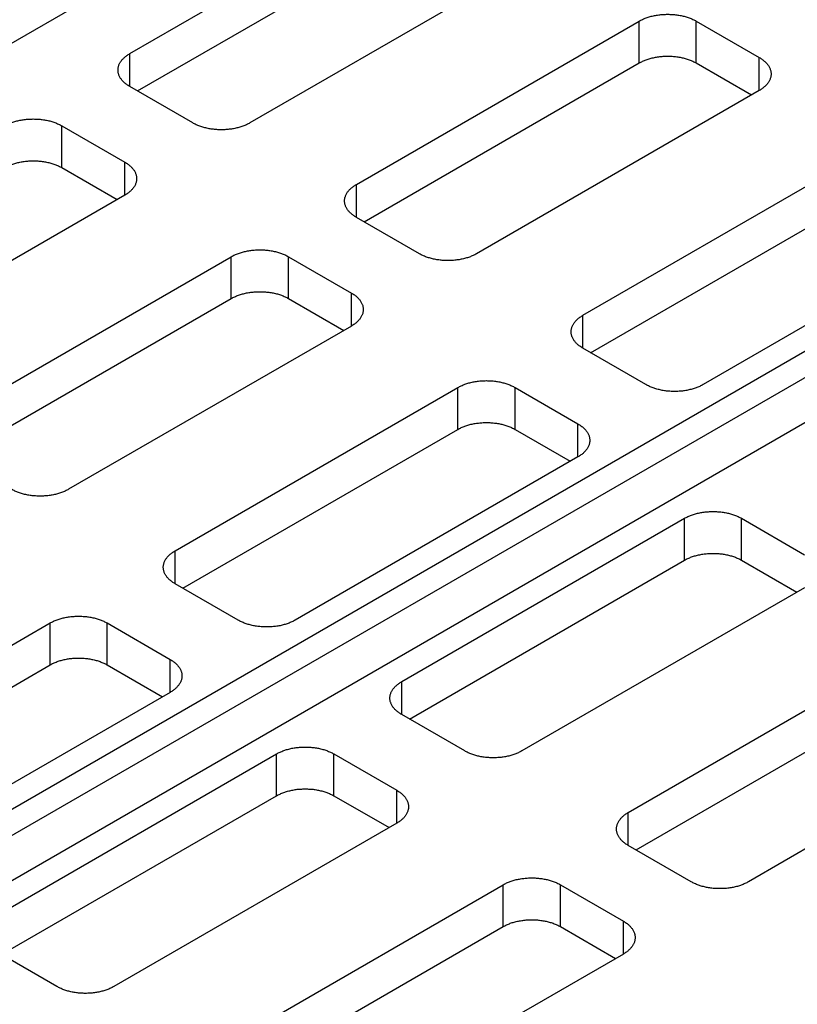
# Model space of a CAD drawing. Header units: inches. Extents: x 0 to 34, y 0 to 22.
# Tile 29 of 46: x 5.8 to 7, y 15.3 to 16.9. Entities that reach past the tile are written whole.
import ezdxf

# ---------------------------------------------------------------- set-up
doc = ezdxf.new("R2010")
doc.units = ezdxf.units.IN
doc.header["$LTSCALE"] = 1.87
doc.header["$MEASUREMENT"] = 0
doc.layers.get('0').update_dxf_attribs({"linetype": 'CONTINUOUS'})

msp = doc.modelspace()

# ---------------------------------------------------------------- linework, layer by layer
at = {"color": 7, "linetype": 'CONTINUOUS'}
for p, q in [((7.3339, 17.7221), (3.4618, 15.4864)), ((8.43, 17.1595), (4.497, 14.8887)), ((8.4653, 17.1391), (4.5324, 14.8683)), ((8.4653, 17.0689), (4.5932, 14.8331)), ((5.9777, 16.8166), (6.419, 17.0713)), ((5.9897, 16.7582), (6.419, 17.006)), ((6.6063, 16.9631), (6.1651, 16.7084)), ((6.3313, 16.6124), (6.7725, 16.8672)), ((6.8616, 16.8672), (6.9599, 16.8104)), ((6.3433, 16.554), (6.7725, 16.8019)), ((6.8616, 16.8019), (6.9479, 16.7521)), ((6.076, 16.7084), (5.9777, 16.7651)), ((6.9599, 16.759), (6.5187, 16.5042)), ((5.8717, 16.7039), (5.9699, 16.6471)), ((6.6848, 16.4083), (7.1261, 16.663)), ((5.8717, 16.6386), (5.9579, 16.5887)), ((5.9699, 16.5957), (5.5287, 16.3409)), ((6.6968, 16.3499), (7.1261, 16.5977)), ((6.4296, 16.5042), (6.3313, 16.561)), ((7.3134, 16.5549), (6.8722, 16.3001)), ((5.6949, 16.245), (6.1361, 16.4997)), ((6.2252, 16.4997), (6.3235, 16.443)), ((5.7069, 16.1866), (6.1361, 16.4344)), ((6.2252, 16.4344), (6.3115, 16.3846)), ((6.3235, 16.3915), (5.8823, 16.1368)), ((6.7831, 16.3001), (6.6848, 16.3568)), ((6.0484, 16.0408), (6.4897, 16.2956)), ((6.5788, 16.2956), (6.677, 16.2388)), ((6.0604, 15.9825), (6.4897, 16.2303)), ((6.5788, 16.2303), (6.665, 16.1805)), ((6.677, 16.1874), (6.2358, 15.9326)), ((6.402, 15.8367), (6.8432, 16.0915)), ((6.9323, 16.0915), (7.0306, 16.0347)), ((6.414, 15.7783), (6.8432, 16.0261)), ((6.9323, 16.0261), (7.0186, 15.9763)), ((6.1467, 15.9326), (6.0484, 15.9894)), ((7.0306, 15.9833), (6.5894, 15.7285)), ((5.412, 15.6734), (5.8533, 15.9282)), ((5.9424, 15.9282), (6.0407, 15.8714)), ((6.7555, 15.6326), (7.1968, 15.8873)), ((5.424, 15.615), (5.8533, 15.8628)), ((5.9424, 15.8628), (6.0286, 15.813)), ((6.0407, 15.82), (5.5994, 15.5652)), ((6.7676, 15.5742), (7.1968, 15.822)), ((6.5003, 15.7285), (6.402, 15.7853)), ((7.3842, 15.7791), (6.9429, 15.5244)), ((5.7656, 15.4693), (6.2068, 15.724)), ((6.2959, 15.724), (6.3942, 15.6673)), ((5.7776, 15.4109), (6.2068, 15.6587)), ((6.2959, 15.6587), (6.3822, 15.6089)), ((6.3942, 15.6158), (5.953, 15.3611)), ((6.8538, 15.5244), (6.7555, 15.5811)), ((6.1191, 15.2651), (6.5604, 15.5199)), ((6.6495, 15.5199), (6.7478, 15.4631)), ((6.1312, 15.2067), (6.5604, 15.4546)), ((6.6495, 15.4546), (6.7357, 15.4047)), ((5.8639, 15.3611), (5.7656, 15.4178)), ((6.7478, 15.4117), (6.3065, 15.1569))]:
    msp.add_line(p, q, dxfattribs=at)
at = {"color": 9, "linetype": 'CONTINUOUS'}
for p, q in [((6.7725, 16.8019), (6.7725, 16.8672)), ((6.8616, 16.8019), (6.8616, 16.8672)), ((5.9777, 16.7651), (5.9777, 16.8166)), ((6.9599, 16.759), (6.9599, 16.8104)), ((5.8717, 16.6386), (5.8717, 16.7039)), ((5.9699, 16.5957), (5.9699, 16.6471)), ((6.3313, 16.561), (6.3313, 16.6124)), ((6.1361, 16.4344), (6.1361, 16.4997)), ((6.2252, 16.4344), (6.2252, 16.4997)), ((6.3235, 16.3915), (6.3235, 16.443)), ((6.6848, 16.3568), (6.6848, 16.4083)), ((6.4897, 16.2303), (6.4897, 16.2956)), ((6.5788, 16.2303), (6.5788, 16.2956)), ((6.677, 16.1874), (6.677, 16.2388)), ((6.8432, 16.0261), (6.8432, 16.0915)), ((6.9323, 16.0261), (6.9323, 16.0915)), ((6.0484, 15.9894), (6.0484, 16.0408)), ((5.8533, 15.8628), (5.8533, 15.9282)), ((5.9424, 15.8628), (5.9424, 15.9282)), ((6.0407, 15.82), (6.0407, 15.8714)), ((6.402, 15.7853), (6.402, 15.8367)), ((6.2068, 15.6587), (6.2068, 15.724)), ((6.2959, 15.6587), (6.2959, 15.724)), ((6.3942, 15.6158), (6.3942, 15.6673)), ((6.7555, 15.5811), (6.7555, 15.6326)), ((6.5604, 15.4546), (6.5604, 15.5199)), ((6.6495, 15.4546), (6.6495, 15.5199)), ((6.7478, 15.4117), (6.7478, 15.4631))]:
    msp.add_line(p, q, dxfattribs=at)
at = {"color": 7, "linetype": 'CONTINUOUS'}
for points, knots in [([(6.7725, 16.8672), (6.7734, 16.8677), (6.7751, 16.8686), (6.7778, 16.8699), (6.7806, 16.8712), (6.7835, 16.8723), (6.7866, 16.8733), (6.7897, 16.8743), (6.793, 16.8751), (6.7963, 16.8758), (6.7996, 16.8764), (6.803, 16.8769), (6.8065, 16.8773), (6.81, 16.8776), (6.8135, 16.8778), (6.8171, 16.8779), (6.8206, 16.8778), (6.8241, 16.8776), (6.8276, 16.8773), (6.8311, 16.8769), (6.8345, 16.8764), (6.8379, 16.8758), (6.8412, 16.8751), (6.8444, 16.8743), (6.8475, 16.8733), (6.8506, 16.8723), (6.8535, 16.8712), (6.8563, 16.8699), (6.859, 16.8686), (6.8608, 16.8677), (6.8616, 16.8672)], [0, 0, 0, 0, 0.031586, 0.064037, 0.097268, 0.131279, 0.166014, 0.201375, 0.23736, 0.273877, 0.310826, 0.348198, 0.385874, 0.423769, 0.461857, 0.5, 0.538143, 0.576231, 0.614126, 0.651802, 0.689174, 0.726123, 0.76264, 0.798625, 0.833986, 0.868721, 0.902732, 0.935963, 0.968414, 1, 1, 1, 1]), ([(5.9593, 16.7908), (5.9593, 16.7915), (5.9593, 16.7929), (5.9596, 16.7949), (5.9601, 16.797), (5.9608, 16.799), (5.9617, 16.8009), (5.9628, 16.8029), (5.9641, 16.8048), (5.9655, 16.8067), (5.9671, 16.8085), (5.9689, 16.8102), (5.9709, 16.8119), (5.973, 16.8136), (5.9753, 16.8151), (5.9769, 16.8161), (5.9777, 16.8166)], [0, 0, 0, 0, 0.061599, 0.123621, 0.186349, 0.250214, 0.315528, 0.382491, 0.451455, 0.522565, 0.595918, 0.67175, 0.750043, 0.830818, 0.914187, 1, 1, 1, 1]), ([(6.7725, 16.8019), (6.7734, 16.8024), (6.7751, 16.8033), (6.7778, 16.8046), (6.7806, 16.8058), (6.7835, 16.807), (6.7866, 16.808), (6.7897, 16.8089), (6.793, 16.8098), (6.7963, 16.8105), (6.7996, 16.8111), (6.803, 16.8116), (6.8065, 16.812), (6.81, 16.8123), (6.8135, 16.8125), (6.8171, 16.8125), (6.8206, 16.8125), (6.8241, 16.8123), (6.8276, 16.812), (6.8311, 16.8116), (6.8345, 16.8111), (6.8379, 16.8105), (6.8412, 16.8098), (6.8444, 16.8089), (6.8475, 16.808), (6.8506, 16.807), (6.8535, 16.8058), (6.8563, 16.8046), (6.859, 16.8033), (6.8608, 16.8024), (6.8616, 16.8019)], [0, 0, 0, 0, 0.031586, 0.064037, 0.097268, 0.131279, 0.166014, 0.201375, 0.23736, 0.273877, 0.310826, 0.348198, 0.385874, 0.423769, 0.461857, 0.5, 0.538143, 0.576231, 0.614126, 0.651802, 0.689174, 0.726123, 0.76264, 0.798625, 0.833986, 0.868721, 0.902732, 0.935963, 0.968414, 1, 1, 1, 1]), ([(6.9599, 16.8104), (6.9607, 16.81), (6.9623, 16.809), (6.9646, 16.8074), (6.9667, 16.8058), (6.9687, 16.8041), (6.9705, 16.8023), (6.9721, 16.8005), (6.9736, 16.7987), (6.9748, 16.7968), (6.9759, 16.7948), (6.9768, 16.7928), (6.9775, 16.7908), (6.978, 16.7888), (6.9783, 16.7868), (6.9783, 16.7854), (6.9783, 16.7847)], [0, 0, 0, 0, 0.085813, 0.169182, 0.249957, 0.32825, 0.404082, 0.477435, 0.548545, 0.617509, 0.684472, 0.749786, 0.813651, 0.876379, 0.938401, 1, 1, 1, 1]), ([(5.9777, 16.7651), (5.9769, 16.7656), (5.9753, 16.7666), (5.973, 16.7681), (5.9709, 16.7697), (5.9689, 16.7714), (5.9671, 16.7732), (5.9655, 16.775), (5.9641, 16.7769), (5.9628, 16.7788), (5.9617, 16.7807), (5.9608, 16.7827), (5.9601, 16.7847), (5.9596, 16.7867), (5.9593, 16.7888), (5.9593, 16.7902), (5.9593, 16.7908)], [0, 0, 0, 0, 0.085813, 0.169182, 0.249957, 0.32825, 0.404082, 0.477435, 0.548545, 0.617509, 0.684472, 0.749786, 0.813651, 0.876379, 0.938401, 1, 1, 1, 1]), ([(6.9783, 16.7847), (6.9783, 16.784), (6.9783, 16.7827), (6.978, 16.7806), (6.9775, 16.7786), (6.9768, 16.7766), (6.9759, 16.7746), (6.9748, 16.7727), (6.9736, 16.7708), (6.9721, 16.7689), (6.9705, 16.7671), (6.9687, 16.7653), (6.9667, 16.7636), (6.9646, 16.762), (6.9623, 16.7604), (6.9607, 16.7595), (6.9599, 16.759)], [0, 0, 0, 0, 0.061599, 0.123621, 0.186349, 0.250214, 0.315528, 0.382491, 0.451455, 0.522565, 0.595918, 0.67175, 0.750043, 0.830818, 0.914187, 1, 1, 1, 1]), ([(5.7826, 16.7039), (5.7834, 16.7044), (5.7851, 16.7053), (5.7878, 16.7066), (5.7907, 16.7078), (5.7936, 16.709), (5.7966, 16.71), (5.7998, 16.711), (5.803, 16.7118), (5.8063, 16.7125), (5.8097, 16.7131), (5.8131, 16.7136), (5.8166, 16.714), (5.8201, 16.7143), (5.8236, 16.7145), (5.8271, 16.7145), (5.8306, 16.7145), (5.8342, 16.7143), (5.8377, 16.714), (5.8411, 16.7136), (5.8445, 16.7131), (5.8479, 16.7125), (5.8512, 16.7118), (5.8544, 16.711), (5.8576, 16.71), (5.8606, 16.709), (5.8635, 16.7078), (5.8664, 16.7066), (5.8691, 16.7053), (5.8708, 16.7044), (5.8717, 16.7039)], [0, 0, 0, 0, 0.031586, 0.064037, 0.097268, 0.131279, 0.166014, 0.201375, 0.23736, 0.273877, 0.310826, 0.348198, 0.385874, 0.423769, 0.461857, 0.5, 0.538143, 0.576231, 0.614126, 0.651802, 0.689174, 0.726123, 0.76264, 0.798625, 0.833986, 0.868721, 0.902732, 0.935963, 0.968414, 1, 1, 1, 1]), ([(6.1651, 16.7084), (6.1643, 16.7079), (6.1625, 16.7069), (6.1598, 16.7056), (6.157, 16.7044), (6.1541, 16.7033), (6.151, 16.7022), (6.1479, 16.7013), (6.1447, 16.7005), (6.1414, 16.6997), (6.138, 16.6991), (6.1346, 16.6986), (6.1311, 16.6982), (6.1276, 16.6979), (6.1241, 16.6977), (6.1206, 16.6977), (6.117, 16.6977), (6.1135, 16.6979), (6.11, 16.6982), (6.1065, 16.6986), (6.1031, 16.6991), (6.0998, 16.6997), (6.0965, 16.7005), (6.0932, 16.7013), (6.0901, 16.7022), (6.087, 16.7033), (6.0841, 16.7044), (6.0813, 16.7056), (6.0786, 16.7069), (6.0769, 16.7079), (6.076, 16.7084)], [0, 0, 0, 0, 0.031586, 0.064037, 0.097268, 0.131279, 0.166014, 0.201375, 0.23736, 0.273877, 0.310826, 0.348198, 0.385874, 0.423769, 0.461857, 0.5, 0.538143, 0.576231, 0.614126, 0.651802, 0.689174, 0.726123, 0.76264, 0.798625, 0.833986, 0.868721, 0.902732, 0.935963, 0.968414, 1, 1, 1, 1]), ([(5.7826, 16.6386), (5.7834, 16.639), (5.7851, 16.64), (5.7878, 16.6413), (5.7907, 16.6425), (5.7936, 16.6437), (5.7966, 16.6447), (5.7998, 16.6456), (5.803, 16.6465), (5.8063, 16.6472), (5.8097, 16.6478), (5.8131, 16.6483), (5.8166, 16.6487), (5.8201, 16.649), (5.8236, 16.6492), (5.8271, 16.6492), (5.8306, 16.6492), (5.8342, 16.649), (5.8377, 16.6487), (5.8411, 16.6483), (5.8445, 16.6478), (5.8479, 16.6472), (5.8512, 16.6465), (5.8544, 16.6456), (5.8576, 16.6447), (5.8606, 16.6437), (5.8635, 16.6425), (5.8664, 16.6413), (5.8691, 16.64), (5.8708, 16.639), (5.8717, 16.6386)], [0, 0, 0, 0, 0.031586, 0.064037, 0.097268, 0.131279, 0.166014, 0.201375, 0.23736, 0.273877, 0.310826, 0.348198, 0.385874, 0.423769, 0.461857, 0.5, 0.538143, 0.576231, 0.614126, 0.651802, 0.689174, 0.726123, 0.76264, 0.798625, 0.833986, 0.868721, 0.902732, 0.935963, 0.968414, 1, 1, 1, 1]), ([(5.9699, 16.6471), (5.9708, 16.6466), (5.9724, 16.6457), (5.9746, 16.6441), (5.9768, 16.6425), (5.9787, 16.6408), (5.9805, 16.639), (5.9822, 16.6372), (5.9836, 16.6354), (5.9849, 16.6335), (5.9859, 16.6315), (5.9868, 16.6295), (5.9875, 16.6275), (5.988, 16.6255), (5.9883, 16.6234), (5.9884, 16.6221), (5.9884, 16.6214)], [0, 0, 0, 0, 0.085813, 0.169182, 0.249957, 0.32825, 0.404082, 0.477435, 0.548545, 0.617509, 0.684472, 0.749786, 0.813651, 0.876379, 0.938401, 1, 1, 1, 1]), ([(5.9884, 16.6214), (5.9884, 16.6207), (5.9883, 16.6194), (5.988, 16.6173), (5.9875, 16.6153), (5.9868, 16.6133), (5.9859, 16.6113), (5.9849, 16.6094), (5.9836, 16.6074), (5.9822, 16.6056), (5.9805, 16.6038), (5.9787, 16.602), (5.9768, 16.6003), (5.9746, 16.5987), (5.9724, 16.5971), (5.9708, 16.5962), (5.9699, 16.5957)], [0, 0, 0, 0, 0.061599, 0.123621, 0.186349, 0.250214, 0.315528, 0.382491, 0.451455, 0.522565, 0.595918, 0.67175, 0.750043, 0.830818, 0.914187, 1, 1, 1, 1]), ([(6.3128, 16.5867), (6.3128, 16.5874), (6.3129, 16.5887), (6.3132, 16.5908), (6.3137, 16.5928), (6.3144, 16.5948), (6.3153, 16.5968), (6.3163, 16.5987), (6.3176, 16.6007), (6.3191, 16.6025), (6.3207, 16.6043), (6.3225, 16.6061), (6.3244, 16.6078), (6.3266, 16.6094), (6.3289, 16.611), (6.3305, 16.6119), (6.3313, 16.6124)], [0, 0, 0, 0, 0.061599, 0.123621, 0.186349, 0.250214, 0.315528, 0.382491, 0.451455, 0.522565, 0.595918, 0.67175, 0.750043, 0.830818, 0.914187, 1, 1, 1, 1]), ([(6.3313, 16.561), (6.3305, 16.5615), (6.3289, 16.5624), (6.3266, 16.564), (6.3244, 16.5656), (6.3225, 16.5673), (6.3207, 16.5691), (6.3191, 16.5709), (6.3176, 16.5727), (6.3163, 16.5747), (6.3153, 16.5766), (6.3144, 16.5786), (6.3137, 16.5806), (6.3132, 16.5826), (6.3129, 16.5847), (6.3128, 16.586), (6.3128, 16.5867)], [0, 0, 0, 0, 0.085813, 0.169182, 0.249957, 0.32825, 0.404082, 0.477435, 0.548545, 0.617509, 0.684472, 0.749786, 0.813651, 0.876379, 0.938401, 1, 1, 1, 1]), ([(6.1361, 16.4997), (6.137, 16.5002), (6.1387, 16.5012), (6.1414, 16.5025), (6.1442, 16.5037), (6.1472, 16.5048), (6.1502, 16.5059), (6.1533, 16.5068), (6.1566, 16.5076), (6.1599, 16.5084), (6.1632, 16.509), (6.1666, 16.5095), (6.1701, 16.5099), (6.1736, 16.5102), (6.1771, 16.5104), (6.1807, 16.5104), (6.1842, 16.5104), (6.1877, 16.5102), (6.1912, 16.5099), (6.1947, 16.5095), (6.1981, 16.509), (6.2015, 16.5084), (6.2048, 16.5076), (6.208, 16.5068), (6.2111, 16.5059), (6.2142, 16.5048), (6.2171, 16.5037), (6.2199, 16.5025), (6.2226, 16.5012), (6.2244, 16.5002), (6.2252, 16.4997)], [0, 0, 0, 0, 0.031586, 0.064037, 0.097268, 0.131279, 0.166014, 0.201375, 0.23736, 0.273877, 0.310826, 0.348198, 0.385874, 0.423769, 0.461857, 0.5, 0.538143, 0.576231, 0.614126, 0.651802, 0.689174, 0.726123, 0.76264, 0.798625, 0.833986, 0.868721, 0.902732, 0.935963, 0.968414, 1, 1, 1, 1]), ([(6.5187, 16.5042), (6.5178, 16.5037), (6.5161, 16.5028), (6.5134, 16.5015), (6.5105, 16.5003), (6.5076, 16.4991), (6.5046, 16.4981), (6.5014, 16.4972), (6.4982, 16.4963), (6.4949, 16.4956), (6.4915, 16.495), (6.4881, 16.4945), (6.4847, 16.4941), (6.4812, 16.4938), (6.4776, 16.4936), (6.4741, 16.4936), (6.4706, 16.4936), (6.4671, 16.4938), (6.4636, 16.4941), (6.4601, 16.4945), (6.4567, 16.495), (6.4533, 16.4956), (6.45, 16.4963), (6.4468, 16.4972), (6.4436, 16.4981), (6.4406, 16.4991), (6.4377, 16.5003), (6.4348, 16.5015), (6.4321, 16.5028), (6.4304, 16.5037), (6.4296, 16.5042)], [0, 0, 0, 0, 0.031586, 0.064037, 0.097268, 0.131279, 0.166014, 0.201375, 0.23736, 0.273877, 0.310826, 0.348198, 0.385874, 0.423769, 0.461857, 0.5, 0.538143, 0.576231, 0.614126, 0.651802, 0.689174, 0.726123, 0.76264, 0.798625, 0.833986, 0.868721, 0.902732, 0.935963, 0.968414, 1, 1, 1, 1]), ([(6.1361, 16.4344), (6.137, 16.4349), (6.1387, 16.4359), (6.1414, 16.4372), (6.1442, 16.4384), (6.1472, 16.4395), (6.1502, 16.4406), (6.1533, 16.4415), (6.1566, 16.4423), (6.1599, 16.4431), (6.1632, 16.4437), (6.1666, 16.4442), (6.1701, 16.4446), (6.1736, 16.4449), (6.1771, 16.445), (6.1807, 16.4451), (6.1842, 16.445), (6.1877, 16.4449), (6.1912, 16.4446), (6.1947, 16.4442), (6.1981, 16.4437), (6.2015, 16.4431), (6.2048, 16.4423), (6.208, 16.4415), (6.2111, 16.4406), (6.2142, 16.4395), (6.2171, 16.4384), (6.2199, 16.4372), (6.2226, 16.4359), (6.2244, 16.4349), (6.2252, 16.4344)], [0, 0, 0, 0, 0.031586, 0.064037, 0.097268, 0.131279, 0.166014, 0.201375, 0.23736, 0.273877, 0.310826, 0.348198, 0.385874, 0.423769, 0.461857, 0.5, 0.538143, 0.576231, 0.614126, 0.651802, 0.689174, 0.726123, 0.76264, 0.798625, 0.833986, 0.868721, 0.902732, 0.935963, 0.968414, 1, 1, 1, 1]), ([(6.3235, 16.443), (6.3243, 16.4425), (6.3259, 16.4415), (6.3282, 16.44), (6.3303, 16.4384), (6.3323, 16.4367), (6.3341, 16.4349), (6.3357, 16.4331), (6.3372, 16.4312), (6.3384, 16.4293), (6.3395, 16.4274), (6.3404, 16.4254), (6.3411, 16.4234), (6.3416, 16.4214), (6.3419, 16.4193), (6.3419, 16.4179), (6.3419, 16.4173)], [0, 0, 0, 0, 0.085813, 0.169182, 0.249957, 0.32825, 0.404082, 0.477435, 0.548545, 0.617509, 0.684472, 0.749786, 0.813651, 0.876379, 0.938401, 1, 1, 1, 1]), ([(6.3419, 16.4173), (6.3419, 16.4166), (6.3419, 16.4152), (6.3416, 16.4132), (6.3411, 16.4112), (6.3404, 16.4091), (6.3395, 16.4072), (6.3384, 16.4052), (6.3372, 16.4033), (6.3357, 16.4014), (6.3341, 16.3996), (6.3323, 16.3979), (6.3303, 16.3962), (6.3282, 16.3945), (6.3259, 16.393), (6.3243, 16.392), (6.3235, 16.3915)], [0, 0, 0, 0, 0.061599, 0.123621, 0.186349, 0.250214, 0.315528, 0.382491, 0.451455, 0.522565, 0.595918, 0.67175, 0.750043, 0.830818, 0.914187, 1, 1, 1, 1]), ([(6.6664, 16.3826), (6.6664, 16.3832), (6.6664, 16.3846), (6.6667, 16.3866), (6.6672, 16.3887), (6.6679, 16.3907), (6.6688, 16.3927), (6.6699, 16.3946), (6.6712, 16.3965), (6.6726, 16.3984), (6.6742, 16.4002), (6.676, 16.402), (6.678, 16.4036), (6.6801, 16.4053), (6.6824, 16.4068), (6.684, 16.4078), (6.6848, 16.4083)], [0, 0, 0, 0, 0.061599, 0.123621, 0.186349, 0.250214, 0.315528, 0.382491, 0.451455, 0.522565, 0.595918, 0.67175, 0.750043, 0.830818, 0.914187, 1, 1, 1, 1]), ([(6.6848, 16.3568), (6.684, 16.3573), (6.6824, 16.3583), (6.6801, 16.3598), (6.678, 16.3615), (6.676, 16.3632), (6.6742, 16.3649), (6.6726, 16.3667), (6.6712, 16.3686), (6.6699, 16.3705), (6.6688, 16.3725), (6.6679, 16.3744), (6.6672, 16.3764), (6.6667, 16.3785), (6.6664, 16.3805), (6.6664, 16.3819), (6.6664, 16.3826)], [0, 0, 0, 0, 0.085813, 0.169182, 0.249957, 0.32825, 0.404082, 0.477435, 0.548545, 0.617509, 0.684472, 0.749786, 0.813651, 0.876379, 0.938401, 1, 1, 1, 1]), ([(6.4897, 16.2956), (6.4905, 16.2961), (6.4922, 16.297), (6.4949, 16.2983), (6.4978, 16.2996), (6.5007, 16.3007), (6.5037, 16.3017), (6.5069, 16.3027), (6.5101, 16.3035), (6.5134, 16.3042), (6.5168, 16.3049), (6.5202, 16.3054), (6.5237, 16.3058), (6.5272, 16.306), (6.5307, 16.3062), (6.5342, 16.3063), (6.5377, 16.3062), (6.5413, 16.306), (6.5448, 16.3058), (6.5482, 16.3054), (6.5516, 16.3049), (6.555, 16.3042), (6.5583, 16.3035), (6.5615, 16.3027), (6.5647, 16.3017), (6.5677, 16.3007), (6.5707, 16.2996), (6.5735, 16.2983), (6.5762, 16.297), (6.5779, 16.2961), (6.5788, 16.2956)], [0, 0, 0, 0, 0.031586, 0.064037, 0.097268, 0.131279, 0.166014, 0.201375, 0.23736, 0.273877, 0.310826, 0.348198, 0.385874, 0.423769, 0.461857, 0.5, 0.538143, 0.576231, 0.614126, 0.651802, 0.689174, 0.726123, 0.76264, 0.798625, 0.833986, 0.868721, 0.902732, 0.935963, 0.968414, 1, 1, 1, 1]), ([(6.8722, 16.3001), (6.8714, 16.2996), (6.8696, 16.2987), (6.8669, 16.2973), (6.8641, 16.2961), (6.8612, 16.295), (6.8581, 16.2939), (6.855, 16.293), (6.8518, 16.2922), (6.8485, 16.2915), (6.8451, 16.2908), (6.8417, 16.2903), (6.8382, 16.2899), (6.8347, 16.2896), (6.8312, 16.2895), (6.8277, 16.2894), (6.8241, 16.2895), (6.8206, 16.2896), (6.8171, 16.2899), (6.8136, 16.2903), (6.8102, 16.2908), (6.8069, 16.2915), (6.8036, 16.2922), (6.8003, 16.293), (6.7972, 16.2939), (6.7942, 16.295), (6.7912, 16.2961), (6.7884, 16.2973), (6.7857, 16.2987), (6.784, 16.2996), (6.7831, 16.3001)], [0, 0, 0, 0, 0.031586, 0.064037, 0.097268, 0.131279, 0.166014, 0.201375, 0.23736, 0.273877, 0.310826, 0.348198, 0.385874, 0.423769, 0.461857, 0.5, 0.538143, 0.576231, 0.614126, 0.651802, 0.689174, 0.726123, 0.76264, 0.798625, 0.833986, 0.868721, 0.902732, 0.935963, 0.968414, 1, 1, 1, 1]), ([(6.4897, 16.2303), (6.4905, 16.2308), (6.4922, 16.2317), (6.4949, 16.233), (6.4978, 16.2343), (6.5007, 16.2354), (6.5037, 16.2364), (6.5069, 16.2374), (6.5101, 16.2382), (6.5134, 16.2389), (6.5168, 16.2395), (6.5202, 16.24), (6.5237, 16.2404), (6.5272, 16.2407), (6.5307, 16.2409), (6.5342, 16.241), (6.5377, 16.2409), (6.5413, 16.2407), (6.5448, 16.2404), (6.5482, 16.24), (6.5516, 16.2395), (6.555, 16.2389), (6.5583, 16.2382), (6.5615, 16.2374), (6.5647, 16.2364), (6.5677, 16.2354), (6.5707, 16.2343), (6.5735, 16.233), (6.5762, 16.2317), (6.5779, 16.2308), (6.5788, 16.2303)], [0, 0, 0, 0, 0.031586, 0.064037, 0.097268, 0.131279, 0.166014, 0.201375, 0.23736, 0.273877, 0.310826, 0.348198, 0.385874, 0.423769, 0.461857, 0.5, 0.538143, 0.576231, 0.614126, 0.651802, 0.689174, 0.726123, 0.76264, 0.798625, 0.833986, 0.868721, 0.902732, 0.935963, 0.968414, 1, 1, 1, 1]), ([(6.677, 16.2388), (6.6779, 16.2384), (6.6795, 16.2374), (6.6817, 16.2358), (6.6839, 16.2342), (6.6858, 16.2325), (6.6876, 16.2308), (6.6893, 16.2289), (6.6907, 16.2271), (6.692, 16.2252), (6.6931, 16.2232), (6.6939, 16.2212), (6.6946, 16.2192), (6.6951, 16.2172), (6.6954, 16.2152), (6.6955, 16.2138), (6.6955, 16.2131)], [0, 0, 0, 0, 0.085813, 0.169182, 0.249957, 0.32825, 0.404082, 0.477435, 0.548545, 0.617509, 0.684472, 0.749786, 0.813651, 0.876379, 0.938401, 1, 1, 1, 1]), ([(6.6955, 16.2131), (6.6955, 16.2124), (6.6954, 16.2111), (6.6951, 16.209), (6.6946, 16.207), (6.6939, 16.205), (6.6931, 16.203), (6.692, 16.2011), (6.6907, 16.1992), (6.6893, 16.1973), (6.6876, 16.1955), (6.6858, 16.1937), (6.6839, 16.192), (6.6817, 16.1904), (6.6795, 16.1889), (6.6779, 16.1879), (6.677, 16.1874)], [0, 0, 0, 0, 0.061599, 0.123621, 0.186349, 0.250214, 0.315528, 0.382491, 0.451455, 0.522565, 0.595918, 0.67175, 0.750043, 0.830818, 0.914187, 1, 1, 1, 1]), ([(5.8823, 16.1368), (5.8814, 16.1363), (5.8797, 16.1353), (5.877, 16.134), (5.8742, 16.1328), (5.8712, 16.1317), (5.8682, 16.1306), (5.865, 16.1297), (5.8618, 16.1289), (5.8585, 16.1281), (5.8551, 16.1275), (5.8517, 16.127), (5.8483, 16.1266), (5.8448, 16.1263), (5.8412, 16.1262), (5.8377, 16.1261), (5.8342, 16.1262), (5.8307, 16.1263), (5.8272, 16.1266), (5.8237, 16.127), (5.8203, 16.1275), (5.8169, 16.1281), (5.8136, 16.1289), (5.8104, 16.1297), (5.8072, 16.1306), (5.8042, 16.1317), (5.8013, 16.1328), (5.7984, 16.134), (5.7957, 16.1353), (5.794, 16.1363), (5.7932, 16.1368)], [0, 0, 0, 0, 0.031586, 0.064037, 0.097268, 0.131279, 0.166014, 0.201375, 0.23736, 0.273877, 0.310826, 0.348198, 0.385874, 0.423769, 0.461857, 0.5, 0.538143, 0.576231, 0.614126, 0.651802, 0.689174, 0.726123, 0.76264, 0.798625, 0.833986, 0.868721, 0.902732, 0.935963, 0.968414, 1, 1, 1, 1]), ([(6.8432, 16.0915), (6.8441, 16.0919), (6.8458, 16.0929), (6.8485, 16.0942), (6.8513, 16.0954), (6.8543, 16.0966), (6.8573, 16.0976), (6.8604, 16.0985), (6.8637, 16.0994), (6.867, 16.1001), (6.8703, 16.1007), (6.8738, 16.1012), (6.8772, 16.1016), (6.8807, 16.1019), (6.8842, 16.1021), (6.8878, 16.1021), (6.8913, 16.1021), (6.8948, 16.1019), (6.8983, 16.1016), (6.9018, 16.1012), (6.9052, 16.1007), (6.9086, 16.1001), (6.9119, 16.0994), (6.9151, 16.0985), (6.9182, 16.0976), (6.9213, 16.0966), (6.9242, 16.0954), (6.927, 16.0942), (6.9297, 16.0929), (6.9315, 16.0919), (6.9323, 16.0915)], [0, 0, 0, 0, 0.031586, 0.064037, 0.097268, 0.131279, 0.166014, 0.201375, 0.23736, 0.273877, 0.310826, 0.348198, 0.385874, 0.423769, 0.461857, 0.5, 0.538143, 0.576231, 0.614126, 0.651802, 0.689174, 0.726123, 0.76264, 0.798625, 0.833986, 0.868721, 0.902732, 0.935963, 0.968414, 1, 1, 1, 1]), ([(6.03, 16.0151), (6.03, 16.0158), (6.03, 16.0172), (6.0303, 16.0192), (6.0308, 16.0212), (6.0315, 16.0232), (6.0324, 16.0252), (6.0335, 16.0272), (6.0348, 16.0291), (6.0362, 16.0309), (6.0378, 16.0327), (6.0396, 16.0345), (6.0416, 16.0362), (6.0437, 16.0378), (6.046, 16.0394), (6.0476, 16.0404), (6.0484, 16.0408)], [0, 0, 0, 0, 0.061599, 0.123621, 0.186349, 0.250214, 0.315528, 0.382491, 0.451455, 0.522565, 0.595918, 0.67175, 0.750043, 0.830818, 0.914187, 1, 1, 1, 1]), ([(6.8432, 16.0261), (6.8441, 16.0266), (6.8458, 16.0276), (6.8485, 16.0289), (6.8513, 16.0301), (6.8543, 16.0313), (6.8573, 16.0323), (6.8604, 16.0332), (6.8637, 16.0341), (6.867, 16.0348), (6.8703, 16.0354), (6.8738, 16.0359), (6.8772, 16.0363), (6.8807, 16.0366), (6.8842, 16.0368), (6.8878, 16.0368), (6.8913, 16.0368), (6.8948, 16.0366), (6.8983, 16.0363), (6.9018, 16.0359), (6.9052, 16.0354), (6.9086, 16.0348), (6.9119, 16.0341), (6.9151, 16.0332), (6.9182, 16.0323), (6.9213, 16.0313), (6.9242, 16.0301), (6.927, 16.0289), (6.9297, 16.0276), (6.9315, 16.0266), (6.9323, 16.0261)], [0, 0, 0, 0, 0.031586, 0.064037, 0.097268, 0.131279, 0.166014, 0.201375, 0.23736, 0.273877, 0.310826, 0.348198, 0.385874, 0.423769, 0.461857, 0.5, 0.538143, 0.576231, 0.614126, 0.651802, 0.689174, 0.726123, 0.76264, 0.798625, 0.833986, 0.868721, 0.902732, 0.935963, 0.968414, 1, 1, 1, 1]), ([(6.0484, 15.9894), (6.0476, 15.9899), (6.046, 15.9908), (6.0437, 15.9924), (6.0416, 15.994), (6.0396, 15.9957), (6.0378, 15.9975), (6.0362, 15.9993), (6.0348, 16.0012), (6.0335, 16.0031), (6.0324, 16.005), (6.0315, 16.007), (6.0308, 16.009), (6.0303, 16.011), (6.03, 16.0131), (6.03, 16.0144), (6.03, 16.0151)], [0, 0, 0, 0, 0.085813, 0.169182, 0.249957, 0.32825, 0.404082, 0.477435, 0.548545, 0.617509, 0.684472, 0.749786, 0.813651, 0.876379, 0.938401, 1, 1, 1, 1]), ([(5.8533, 15.9282), (5.8541, 15.9286), (5.8558, 15.9296), (5.8585, 15.9309), (5.8614, 15.9321), (5.8643, 15.9333), (5.8674, 15.9343), (5.8705, 15.9352), (5.8737, 15.9361), (5.877, 15.9368), (5.8804, 15.9374), (5.8838, 15.9379), (5.8873, 15.9383), (5.8908, 15.9386), (5.8943, 15.9388), (5.8978, 15.9388), (5.9013, 15.9388), (5.9049, 15.9386), (5.9084, 15.9383), (5.9118, 15.9379), (5.9152, 15.9374), (5.9186, 15.9368), (5.9219, 15.9361), (5.9251, 15.9352), (5.9283, 15.9343), (5.9313, 15.9333), (5.9343, 15.9321), (5.9371, 15.9309), (5.9398, 15.9296), (5.9415, 15.9286), (5.9424, 15.9282)], [0, 0, 0, 0, 0.031586, 0.064037, 0.097268, 0.131279, 0.166014, 0.201375, 0.23736, 0.273877, 0.310826, 0.348198, 0.385874, 0.423769, 0.461857, 0.5, 0.538143, 0.576231, 0.614126, 0.651802, 0.689174, 0.726123, 0.76264, 0.798625, 0.833986, 0.868721, 0.902732, 0.935963, 0.968414, 1, 1, 1, 1]), ([(6.2358, 15.9326), (6.235, 15.9322), (6.2332, 15.9312), (6.2305, 15.9299), (6.2277, 15.9287), (6.2248, 15.9275), (6.2217, 15.9265), (6.2186, 15.9256), (6.2154, 15.9247), (6.2121, 15.924), (6.2087, 15.9234), (6.2053, 15.9229), (6.2018, 15.9225), (6.1983, 15.9222), (6.1948, 15.922), (6.1913, 15.922), (6.1877, 15.922), (6.1842, 15.9222), (6.1807, 15.9225), (6.1773, 15.9229), (6.1738, 15.9234), (6.1705, 15.924), (6.1672, 15.9247), (6.1639, 15.9256), (6.1608, 15.9265), (6.1578, 15.9275), (6.1548, 15.9287), (6.152, 15.9299), (6.1493, 15.9312), (6.1476, 15.9322), (6.1467, 15.9326)], [0, 0, 0, 0, 0.031586, 0.064037, 0.097268, 0.131279, 0.166014, 0.201375, 0.23736, 0.273877, 0.310826, 0.348198, 0.385874, 0.423769, 0.461857, 0.5, 0.538143, 0.576231, 0.614126, 0.651802, 0.689174, 0.726123, 0.76264, 0.798625, 0.833986, 0.868721, 0.902732, 0.935963, 0.968414, 1, 1, 1, 1]), ([(5.8533, 15.8628), (5.8541, 15.8633), (5.8558, 15.8643), (5.8585, 15.8656), (5.8614, 15.8668), (5.8643, 15.8679), (5.8674, 15.869), (5.8705, 15.8699), (5.8737, 15.8707), (5.877, 15.8715), (5.8804, 15.8721), (5.8838, 15.8726), (5.8873, 15.873), (5.8908, 15.8733), (5.8943, 15.8735), (5.8978, 15.8735), (5.9013, 15.8735), (5.9049, 15.8733), (5.9084, 15.873), (5.9118, 15.8726), (5.9152, 15.8721), (5.9186, 15.8715), (5.9219, 15.8707), (5.9251, 15.8699), (5.9283, 15.869), (5.9313, 15.8679), (5.9343, 15.8668), (5.9371, 15.8656), (5.9398, 15.8643), (5.9415, 15.8633), (5.9424, 15.8628)], [0, 0, 0, 0, 0.031586, 0.064037, 0.097268, 0.131279, 0.166014, 0.201375, 0.23736, 0.273877, 0.310826, 0.348198, 0.385874, 0.423769, 0.461857, 0.5, 0.538143, 0.576231, 0.614126, 0.651802, 0.689174, 0.726123, 0.76264, 0.798625, 0.833986, 0.868721, 0.902732, 0.935963, 0.968414, 1, 1, 1, 1]), ([(6.0407, 15.8714), (6.0415, 15.8709), (6.0431, 15.87), (6.0454, 15.8684), (6.0475, 15.8668), (6.0494, 15.8651), (6.0512, 15.8633), (6.0529, 15.8615), (6.0543, 15.8596), (6.0556, 15.8577), (6.0567, 15.8558), (6.0575, 15.8538), (6.0582, 15.8518), (6.0587, 15.8498), (6.059, 15.8477), (6.0591, 15.8464), (6.0591, 15.8457)], [0, 0, 0, 0, 0.085813, 0.169182, 0.249957, 0.32825, 0.404082, 0.477435, 0.548545, 0.617509, 0.684472, 0.749786, 0.813651, 0.876379, 0.938401, 1, 1, 1, 1]), ([(6.0591, 15.8457), (6.0591, 15.845), (6.059, 15.8436), (6.0587, 15.8416), (6.0582, 15.8396), (6.0575, 15.8376), (6.0567, 15.8356), (6.0556, 15.8336), (6.0543, 15.8317), (6.0529, 15.8299), (6.0512, 15.828), (6.0494, 15.8263), (6.0475, 15.8246), (6.0454, 15.823), (6.0431, 15.8214), (6.0415, 15.8204), (6.0407, 15.82)], [0, 0, 0, 0, 0.061599, 0.123621, 0.186349, 0.250214, 0.315528, 0.382491, 0.451455, 0.522565, 0.595918, 0.67175, 0.750043, 0.830818, 0.914187, 1, 1, 1, 1]), ([(6.3835, 15.811), (6.3835, 15.8117), (6.3836, 15.813), (6.3839, 15.8151), (6.3844, 15.8171), (6.3851, 15.8191), (6.386, 15.8211), (6.3871, 15.823), (6.3883, 15.8249), (6.3898, 15.8268), (6.3914, 15.8286), (6.3932, 15.8304), (6.3952, 15.8321), (6.3973, 15.8337), (6.3996, 15.8353), (6.4012, 15.8362), (6.402, 15.8367)], [0, 0, 0, 0, 0.061599, 0.123621, 0.186349, 0.250214, 0.315528, 0.382491, 0.451455, 0.522565, 0.595918, 0.67175, 0.750043, 0.830818, 0.914187, 1, 1, 1, 1]), ([(6.402, 15.7853), (6.4012, 15.7857), (6.3996, 15.7867), (6.3973, 15.7883), (6.3952, 15.7899), (6.3932, 15.7916), (6.3914, 15.7933), (6.3898, 15.7952), (6.3883, 15.797), (6.3871, 15.7989), (6.386, 15.8009), (6.3851, 15.8029), (6.3844, 15.8049), (6.3839, 15.8069), (6.3836, 15.8089), (6.3835, 15.8103), (6.3835, 15.811)], [0, 0, 0, 0, 0.085813, 0.169182, 0.249957, 0.32825, 0.404082, 0.477435, 0.548545, 0.617509, 0.684472, 0.749786, 0.813651, 0.876379, 0.938401, 1, 1, 1, 1]), ([(6.2068, 15.724), (6.2077, 15.7245), (6.2094, 15.7254), (6.2121, 15.7268), (6.2149, 15.728), (6.2179, 15.7291), (6.2209, 15.7302), (6.224, 15.7311), (6.2273, 15.7319), (6.2306, 15.7327), (6.2339, 15.7333), (6.2374, 15.7338), (6.2408, 15.7342), (6.2443, 15.7345), (6.2478, 15.7346), (6.2514, 15.7347), (6.2549, 15.7346), (6.2584, 15.7345), (6.2619, 15.7342), (6.2654, 15.7338), (6.2688, 15.7333), (6.2722, 15.7327), (6.2755, 15.7319), (6.2787, 15.7311), (6.2818, 15.7302), (6.2849, 15.7291), (6.2878, 15.728), (6.2906, 15.7268), (6.2933, 15.7254), (6.2951, 15.7245), (6.2959, 15.724)], [0, 0, 0, 0, 0.031586, 0.064037, 0.097268, 0.131279, 0.166014, 0.201375, 0.23736, 0.273877, 0.310826, 0.348198, 0.385874, 0.423769, 0.461857, 0.5, 0.538143, 0.576231, 0.614126, 0.651802, 0.689174, 0.726123, 0.76264, 0.798625, 0.833986, 0.868721, 0.902732, 0.935963, 0.968414, 1, 1, 1, 1]), ([(6.5894, 15.7285), (6.5885, 15.728), (6.5868, 15.7271), (6.5841, 15.7258), (6.5813, 15.7245), (6.5783, 15.7234), (6.5753, 15.7224), (6.5721, 15.7214), (6.5689, 15.7206), (6.5656, 15.7199), (6.5622, 15.7193), (6.5588, 15.7187), (6.5554, 15.7183), (6.5519, 15.7181), (6.5483, 15.7179), (6.5448, 15.7178), (6.5413, 15.7179), (6.5378, 15.7181), (6.5343, 15.7183), (6.5308, 15.7187), (6.5274, 15.7193), (6.524, 15.7199), (6.5207, 15.7206), (6.5175, 15.7214), (6.5144, 15.7224), (6.5113, 15.7234), (6.5084, 15.7245), (6.5056, 15.7258), (6.5029, 15.7271), (6.5011, 15.728), (6.5003, 15.7285)], [0, 0, 0, 0, 0.031586, 0.064037, 0.097268, 0.131279, 0.166014, 0.201375, 0.23736, 0.273877, 0.310826, 0.348198, 0.385874, 0.423769, 0.461857, 0.5, 0.538143, 0.576231, 0.614126, 0.651802, 0.689174, 0.726123, 0.76264, 0.798625, 0.833986, 0.868721, 0.902732, 0.935963, 0.968414, 1, 1, 1, 1]), ([(6.2068, 15.6587), (6.2077, 15.6592), (6.2094, 15.6601), (6.2121, 15.6614), (6.2149, 15.6627), (6.2179, 15.6638), (6.2209, 15.6648), (6.224, 15.6658), (6.2273, 15.6666), (6.2306, 15.6673), (6.2339, 15.668), (6.2374, 15.6685), (6.2408, 15.6689), (6.2443, 15.6691), (6.2478, 15.6693), (6.2514, 15.6694), (6.2549, 15.6693), (6.2584, 15.6691), (6.2619, 15.6689), (6.2654, 15.6685), (6.2688, 15.668), (6.2722, 15.6673), (6.2755, 15.6666), (6.2787, 15.6658), (6.2818, 15.6648), (6.2849, 15.6638), (6.2878, 15.6627), (6.2906, 15.6614), (6.2933, 15.6601), (6.2951, 15.6592), (6.2959, 15.6587)], [0, 0, 0, 0, 0.031586, 0.064037, 0.097268, 0.131279, 0.166014, 0.201375, 0.23736, 0.273877, 0.310826, 0.348198, 0.385874, 0.423769, 0.461857, 0.5, 0.538143, 0.576231, 0.614126, 0.651802, 0.689174, 0.726123, 0.76264, 0.798625, 0.833986, 0.868721, 0.902732, 0.935963, 0.968414, 1, 1, 1, 1]), ([(6.3942, 15.6673), (6.395, 15.6668), (6.3966, 15.6658), (6.3989, 15.6643), (6.401, 15.6626), (6.403, 15.6609), (6.4048, 15.6592), (6.4064, 15.6574), (6.4079, 15.6555), (6.4091, 15.6536), (6.4102, 15.6516), (6.4111, 15.6497), (6.4118, 15.6477), (6.4123, 15.6456), (6.4126, 15.6436), (6.4127, 15.6422), (6.4127, 15.6415)], [0, 0, 0, 0, 0.085813, 0.169182, 0.249957, 0.32825, 0.404082, 0.477435, 0.548545, 0.617509, 0.684472, 0.749786, 0.813651, 0.876379, 0.938401, 1, 1, 1, 1]), ([(6.4127, 15.6415), (6.4127, 15.6409), (6.4126, 15.6395), (6.4123, 15.6375), (6.4118, 15.6354), (6.4111, 15.6334), (6.4102, 15.6314), (6.4091, 15.6295), (6.4079, 15.6276), (6.4064, 15.6257), (6.4048, 15.6239), (6.403, 15.6222), (6.401, 15.6205), (6.3989, 15.6188), (6.3966, 15.6173), (6.395, 15.6163), (6.3942, 15.6158)], [0, 0, 0, 0, 0.061599, 0.123621, 0.186349, 0.250214, 0.315528, 0.382491, 0.451455, 0.522565, 0.595918, 0.67175, 0.750043, 0.830818, 0.914187, 1, 1, 1, 1]), ([(6.7371, 15.6068), (6.7371, 15.6075), (6.7371, 15.6089), (6.7374, 15.6109), (6.7379, 15.613), (6.7386, 15.615), (6.7395, 15.6169), (6.7406, 15.6189), (6.7419, 15.6208), (6.7433, 15.6227), (6.7449, 15.6245), (6.7467, 15.6262), (6.7487, 15.6279), (6.7508, 15.6296), (6.7531, 15.6311), (6.7547, 15.6321), (6.7555, 15.6326)], [0, 0, 0, 0, 0.061599, 0.123621, 0.186349, 0.250214, 0.315528, 0.382491, 0.451455, 0.522565, 0.595918, 0.67175, 0.750043, 0.830818, 0.914187, 1, 1, 1, 1]), ([(6.7555, 15.5811), (6.7547, 15.5816), (6.7531, 15.5826), (6.7508, 15.5841), (6.7487, 15.5858), (6.7467, 15.5874), (6.7449, 15.5892), (6.7433, 15.591), (6.7419, 15.5929), (6.7406, 15.5948), (6.7395, 15.5967), (6.7386, 15.5987), (6.7379, 15.6007), (6.7374, 15.6028), (6.7371, 15.6048), (6.7371, 15.6062), (6.7371, 15.6068)], [0, 0, 0, 0, 0.085813, 0.169182, 0.249957, 0.32825, 0.404082, 0.477435, 0.548545, 0.617509, 0.684472, 0.749786, 0.813651, 0.876379, 0.938401, 1, 1, 1, 1]), ([(6.5604, 15.5199), (6.5612, 15.5204), (6.563, 15.5213), (6.5657, 15.5226), (6.5685, 15.5239), (6.5714, 15.525), (6.5745, 15.526), (6.5776, 15.527), (6.5808, 15.5278), (6.5841, 15.5285), (6.5875, 15.5291), (6.5909, 15.5296), (6.5944, 15.53), (6.5979, 15.5303), (6.6014, 15.5305), (6.6049, 15.5306), (6.6085, 15.5305), (6.612, 15.5303), (6.6155, 15.53), (6.6189, 15.5296), (6.6224, 15.5291), (6.6257, 15.5285), (6.629, 15.5278), (6.6322, 15.527), (6.6354, 15.526), (6.6384, 15.525), (6.6414, 15.5239), (6.6442, 15.5226), (6.6469, 15.5213), (6.6486, 15.5204), (6.6495, 15.5199)], [0, 0, 0, 0, 0.031586, 0.064037, 0.097268, 0.131279, 0.166014, 0.201375, 0.23736, 0.273877, 0.310826, 0.348198, 0.385874, 0.423769, 0.461857, 0.5, 0.538143, 0.576231, 0.614126, 0.651802, 0.689174, 0.726123, 0.76264, 0.798625, 0.833986, 0.868721, 0.902732, 0.935963, 0.968414, 1, 1, 1, 1]), ([(6.9429, 15.5244), (6.9421, 15.5239), (6.9403, 15.5229), (6.9376, 15.5216), (6.9348, 15.5204), (6.9319, 15.5193), (6.9288, 15.5182), (6.9257, 15.5173), (6.9225, 15.5165), (6.9192, 15.5157), (6.9158, 15.5151), (6.9124, 15.5146), (6.9089, 15.5142), (6.9054, 15.5139), (6.9019, 15.5138), (6.8984, 15.5137), (6.8948, 15.5138), (6.8913, 15.5139), (6.8878, 15.5142), (6.8844, 15.5146), (6.8809, 15.5151), (6.8776, 15.5157), (6.8743, 15.5165), (6.871, 15.5173), (6.8679, 15.5182), (6.8649, 15.5193), (6.8619, 15.5204), (6.8591, 15.5216), (6.8564, 15.5229), (6.8547, 15.5239), (6.8538, 15.5244)], [0, 0, 0, 0, 0.031586, 0.064037, 0.097268, 0.131279, 0.166014, 0.201375, 0.23736, 0.273877, 0.310826, 0.348198, 0.385874, 0.423769, 0.461857, 0.5, 0.538143, 0.576231, 0.614126, 0.651802, 0.689174, 0.726123, 0.76264, 0.798625, 0.833986, 0.868721, 0.902732, 0.935963, 0.968414, 1, 1, 1, 1]), ([(6.5604, 15.4546), (6.5612, 15.455), (6.563, 15.456), (6.5657, 15.4573), (6.5685, 15.4585), (6.5714, 15.4597), (6.5745, 15.4607), (6.5776, 15.4616), (6.5808, 15.4625), (6.5841, 15.4632), (6.5875, 15.4638), (6.5909, 15.4643), (6.5944, 15.4647), (6.5979, 15.465), (6.6014, 15.4652), (6.6049, 15.4652), (6.6085, 15.4652), (6.612, 15.465), (6.6155, 15.4647), (6.6189, 15.4643), (6.6224, 15.4638), (6.6257, 15.4632), (6.629, 15.4625), (6.6322, 15.4616), (6.6354, 15.4607), (6.6384, 15.4597), (6.6414, 15.4585), (6.6442, 15.4573), (6.6469, 15.456), (6.6486, 15.455), (6.6495, 15.4546)], [0, 0, 0, 0, 0.031586, 0.064037, 0.097268, 0.131279, 0.166014, 0.201375, 0.23736, 0.273877, 0.310826, 0.348198, 0.385874, 0.423769, 0.461857, 0.5, 0.538143, 0.576231, 0.614126, 0.651802, 0.689174, 0.726123, 0.76264, 0.798625, 0.833986, 0.868721, 0.902732, 0.935963, 0.968414, 1, 1, 1, 1]), ([(6.7478, 15.4631), (6.7486, 15.4627), (6.7502, 15.4617), (6.7525, 15.4601), (6.7546, 15.4585), (6.7566, 15.4568), (6.7583, 15.455), (6.76, 15.4532), (6.7614, 15.4514), (6.7627, 15.4495), (6.7638, 15.4475), (6.7647, 15.4455), (6.7653, 15.4435), (6.7658, 15.4415), (6.7661, 15.4395), (6.7662, 15.4381), (6.7662, 15.4374)], [0, 0, 0, 0, 0.085813, 0.169182, 0.249957, 0.32825, 0.404082, 0.477435, 0.548545, 0.617509, 0.684472, 0.749786, 0.813651, 0.876379, 0.938401, 1, 1, 1, 1]), ([(6.7662, 15.4374), (6.7662, 15.4367), (6.7661, 15.4354), (6.7658, 15.4333), (6.7653, 15.4313), (6.7647, 15.4293), (6.7638, 15.4273), (6.7627, 15.4254), (6.7614, 15.4234), (6.76, 15.4216), (6.7583, 15.4198), (6.7566, 15.418), (6.7546, 15.4163), (6.7525, 15.4147), (6.7502, 15.4131), (6.7486, 15.4122), (6.7478, 15.4117)], [0, 0, 0, 0, 0.061599, 0.123621, 0.186349, 0.250214, 0.315528, 0.382491, 0.451455, 0.522565, 0.595918, 0.67175, 0.750043, 0.830818, 0.914187, 1, 1, 1, 1]), ([(5.953, 15.3611), (5.9521, 15.3606), (5.9504, 15.3596), (5.9477, 15.3583), (5.9449, 15.3571), (5.9419, 15.356), (5.9389, 15.3549), (5.9357, 15.354), (5.9325, 15.3532), (5.9292, 15.3524), (5.9259, 15.3518), (5.9224, 15.3513), (5.919, 15.3509), (5.9155, 15.3506), (5.912, 15.3504), (5.9084, 15.3504), (5.9049, 15.3504), (5.9014, 15.3506), (5.8979, 15.3509), (5.8944, 15.3513), (5.891, 15.3518), (5.8876, 15.3524), (5.8843, 15.3532), (5.8811, 15.354), (5.878, 15.3549), (5.8749, 15.356), (5.872, 15.3571), (5.8692, 15.3583), (5.8665, 15.3596), (5.8647, 15.3606), (5.8639, 15.3611)], [0, 0, 0, 0, 0.031586, 0.064037, 0.097268, 0.131279, 0.166014, 0.201375, 0.23736, 0.273877, 0.310826, 0.348198, 0.385874, 0.423769, 0.461857, 0.5, 0.538143, 0.576231, 0.614126, 0.651802, 0.689174, 0.726123, 0.76264, 0.798625, 0.833986, 0.868721, 0.902732, 0.935963, 0.968414, 1, 1, 1, 1])]:
    msp.add_open_spline(points, degree=3, knots=knots, dxfattribs=at)

doc.saveas('drawing.dxf')
